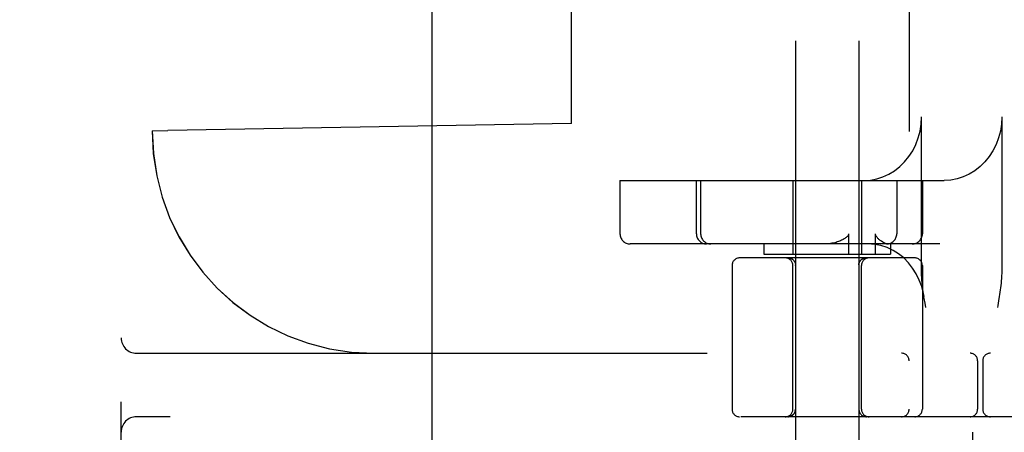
# Model space of a CAD drawing. Header units: inches. Extents: x 0 to 204, y 0 to 132.
# Tile 61 of 112: x 114.581 to 116.522, y 47.759 to 48.571. Entities that reach past the tile are written whole.
import ezdxf

# ---------------------------------------------------------------- set-up
doc = ezdxf.new("R2010")
doc.units = ezdxf.units.IN
doc.header["$LTSCALE"] = 11.243375
doc.header["$MEASUREMENT"] = 0
doc.linetypes.add('HIDDEN', pattern=[0.2, 0.1, -0.1])
doc.layers.add('DEFAULT_2', color=8, linetype='HIDDEN')

msp = doc.modelspace()

# ---------------------------------------------------------------- linework, layer by layer
at = {"layer": 'DEFAULT_2', "color": 8, "linetype": 'HIDDEN'}
for p, q in [((116.459, 52.2568), (116.459, 46.7563)), ((114.5815, 46.5396), (114.5815, 52.0396)), ((114.6565, 46.5396), (114.6565, 52.0396)), ((114.7815, 46.6946), (114.7815, 51.8846)), ((116.334, 51.7238), (116.334, 47.2893)), ((115.394, 47.6021), (115.394, 50.9771)), ((116.11, 50.7778), (116.11, 47.3086)), ((116.235, 50.7778), (116.235, 47.3086)), ((115.5925, 50.214), (115.5925, 48.3652)), ((115.6686, 48.3665), (115.6686, 50.2127)), ((115.6686, 48.3665), (114.8735, 48.3526)), ((115.5926, 48.3652), (115.5925, 48.3652)), ((116.3583, 48.0781), (116.3583, 48.3796)), ((116.5165, 48.3796), (116.5165, 48.0781)), ((114.8425, 48.3521), (114.8735, 48.3526)), ((114.8425, 48.3521), (114.8426, 48.3521)), ((115.7642, 48.2546), (115.7642, 48.1496)), ((115.7642, 48.2546), (116.4032, 48.2546)), ((115.9148, 48.1496), (115.9148, 48.2546)), ((115.9232, 48.2546), (115.9232, 48.1496)), ((116.105, 48.2546), (116.105, 48.1096)), ((116.24, 48.2546), (116.24, 48.1096)), ((116.3096, 48.2546), (116.3096, 48.1496)), ((116.3601, 48.2546), (116.3601, 48.1496)), ((116.2148, 48.1496), (116.2148, 48.1096)), ((116.2678, 48.1096), (116.2678, 48.1496)), ((116.3947, 48.1296), (115.7842, 48.1296)), ((116.0475, 48.1296), (116.0475, 48.1096)), ((116.2975, 48.1296), (116.2975, 48.1096)), ((116.345, 48.1021), (116, 48.1021)), ((116.0475, 48.1096), (116.2975, 48.1096)), ((116.0964, 48.1021), (116.0965, 48.1021)), ((116.0965, 48.1021), (116.0967, 48.1021)), ((116.0967, 48.1021), (116.0969, 48.1021)), ((116.0969, 48.1021), (116.0972, 48.1021)), ((116.0977, 48.102), (116.098, 48.102)), ((116.1026, 48.1005), (116.103, 48.1003)), ((116.103, 48.1003), (116.1033, 48.1001)), ((116.1033, 48.1001), (116.1037, 48.0999)), ((116.1043, 48.0994), (116.1046, 48.0992)), ((116.1046, 48.0992), (116.1049, 48.099)), ((116.1049, 48.099), (116.1052, 48.0987)), ((116.1052, 48.0987), (116.1055, 48.0985)), ((116.1055, 48.0985), (116.1058, 48.0982)), ((116.1057, 48.0982), (116.1059, 48.0981)), ((116.106, 48.0979), (116.1059, 48.0981)), ((116.106, 48.0979), (116.1063, 48.0977)), ((116.2371, 48.0956), (116.2369, 48.0952)), ((116.2375, 48.0962), (116.2373, 48.0959)), ((116.2384, 48.0974), (116.2382, 48.0971)), ((116.239, 48.0979), (116.2387, 48.0977)), ((116.2391, 48.0981), (116.2393, 48.0982)), ((116.2392, 48.0982), (116.2395, 48.0985)), ((116.2395, 48.0985), (116.2398, 48.0987)), ((116.2398, 48.0987), (116.2401, 48.099)), ((116.2407, 48.0994), (116.241, 48.0997)), ((116.241, 48.0997), (116.2414, 48.0999)), ((116.2413, 48.0999), (116.2417, 48.1001)), ((116.2417, 48.1001), (116.242, 48.1003)), ((116.2467, 48.1019), (116.247, 48.102)), ((116.247, 48.102), (116.2473, 48.102)), ((116.2473, 48.102), (116.2476, 48.102)), ((116.2476, 48.102), (116.2478, 48.1021)), ((116.248, 48.1021), (116.2483, 48.1021)), ((116.2483, 48.1021), (116.2485, 48.1021)), ((116.2485, 48.1021), (116.2486, 48.1021)), ((115.985, 48.0871), (115.985, 47.8046)), ((116.105, 47.8046), (116.105, 48.0871)), ((116.1101, 48.088), (116.1101, 48.0884)), ((116.1101, 48.0875), (116.1101, 48.088)), ((116.2349, 48.0884), (116.2349, 48.088)), ((116.2349, 48.088), (116.2349, 48.0875)), ((116.2349, 48.0875), (116.235, 48.078)), ((116.235, 48.078), (116.235, 48.0692)), ((116.24, 47.8046), (116.24, 48.0871)), ((116.36, 48.0871), (116.36, 47.8046)), ((116.3653, 48.0134), (116.3639, 48.0221)), ((116.5116, 48.0261), (116.5102, 48.0174)), ((116.3668, 48.0046), (116.3653, 48.0134)), ((114.8115, 47.9146), (117.0165, 47.9146)), ((116.469, 47.8996), (116.469, 47.8046)), ((116.479, 47.8996), (116.479, 47.8046)), ((117.1265, 47.7896), (114.8115, 47.7896))]:
    msp.add_line(p, q, dxfattribs=at)
for points in [[(116.245, 48.2546), (116.2578, 48.2554), (116.2702, 48.2577), (116.2824, 48.2616), (116.2942, 48.267), (116.3053, 48.2738), (116.3157, 48.2819), (116.3251, 48.2912), (116.3336, 48.3017), (116.341, 48.3131), (116.3471, 48.3254), (116.352, 48.3383), (116.3555, 48.3518), (116.3576, 48.3655), (116.3583, 48.3796)], [(116.5165, 48.3796), (116.5158, 48.3655), (116.5137, 48.3518), (116.5102, 48.3383), (116.5053, 48.3254), (116.4991, 48.3131), (116.4918, 48.3017), (116.4833, 48.2912), (116.4738, 48.2819), (116.4635, 48.2738), (116.4524, 48.267), (116.4406, 48.2616), (116.4284, 48.2577), (116.416, 48.2554), (116.4032, 48.2546)], [(116.2148, 48.1496), (116.2146, 48.1482), (116.2141, 48.1469), (116.2134, 48.1457), (116.2125, 48.1445), (116.2114, 48.1434), (116.2102, 48.1424), (116.2089, 48.1414), (116.2075, 48.1404), (116.2059, 48.1395), (116.2042, 48.1386), (116.2025, 48.1377), (116.2006, 48.1368), (116.1987, 48.1359), (116.1967, 48.1351), (116.1945, 48.1343), (116.1923, 48.1336), (116.19, 48.1328), (116.1875, 48.1321), (116.1848, 48.1315), (116.182, 48.1309), (116.179, 48.1304), (116.1759, 48.13), (116.1726, 48.1297), (116.1691, 48.1296)], [(116.2767, 48.1367), (116.2756, 48.1376), (116.2746, 48.1385), (116.2736, 48.1395), (116.2726, 48.1404), (116.2717, 48.1414), (116.2709, 48.1424), (116.2701, 48.1434), (116.2694, 48.1445), (116.2687, 48.1457), (116.2682, 48.147), (116.2679, 48.1482), (116.2678, 48.1496)], [(116.2922, 48.1296), (116.29, 48.1299), (116.2875, 48.1306), (116.2849, 48.1316), (116.2822, 48.1331), (116.2794, 48.1348), (116.2767, 48.1367)], [(116.3633, 48.026), (116.3622, 48.0322), (116.3587, 48.0456), (116.354, 48.0585), (116.348, 48.0707), (116.3408, 48.0821), (116.3326, 48.0926), (116.3233, 48.102), (116.3131, 48.1101), (116.3022, 48.117), (116.2906, 48.1224), (116.2785, 48.1264), (116.2661, 48.1288), (116.2534, 48.1296)], [(116.0963, 48.1024), (116.0959, 48.1025), (116.0955, 48.1025), (116.0951, 48.1025)], [(116.0955, 48.1025), (116.0959, 48.1025), (116.0963, 48.1024), (116.0966, 48.1024), (116.097, 48.1024), (116.0974, 48.1023), (116.0978, 48.1022), (116.0982, 48.1022), (116.0986, 48.1021), (116.099, 48.102), (116.0994, 48.1019), (116.0997, 48.1018), (116.1001, 48.1016), (116.1005, 48.1015), (116.1009, 48.1014), (116.1012, 48.1012), (116.1016, 48.1011), (116.1019, 48.1009), (116.1023, 48.1007), (116.1026, 48.1005), (116.103, 48.1003), (116.1033, 48.1001), (116.1036, 48.0999), (116.104, 48.0997), (116.1043, 48.0995), (116.1046, 48.0992), (116.1049, 48.099), (116.1052, 48.0987)], [(116.0974, 48.1023), (116.097, 48.1024), (116.0966, 48.1024)], [(116.0972, 48.1021), (116.0974, 48.102), (116.0977, 48.102)], [(116.0997, 48.1018), (116.0994, 48.1019), (116.099, 48.102), (116.0986, 48.1021), (116.0982, 48.1022), (116.0978, 48.1022)], [(116.098, 48.102), (116.0983, 48.1019), (116.0986, 48.1019), (116.0989, 48.1018), (116.0992, 48.1018), (116.0996, 48.1017), (116.0999, 48.1016), (116.1002, 48.1015), (116.1006, 48.1014), (116.1009, 48.1013), (116.1013, 48.1011), (116.1016, 48.101), (116.102, 48.1008), (116.1023, 48.1007), (116.1026, 48.1005)], [(116.0982, 48.1019), (116.0985, 48.1019), (116.0988, 48.1018), (116.0991, 48.1018), (116.0994, 48.1017), (116.0997, 48.1016), (116.1, 48.1015), (116.1004, 48.1014), (116.1007, 48.1013), (116.101, 48.1012), (116.1014, 48.1011), (116.1017, 48.1009), (116.102, 48.1008), (116.1024, 48.1006), (116.1027, 48.1004)], [(116.1023, 48.1007), (116.1019, 48.1009), (116.1016, 48.1011), (116.1012, 48.1012)], [(116.1049, 48.099), (116.1046, 48.0992), (116.1043, 48.0995), (116.104, 48.0997), (116.1036, 48.0999), (116.1033, 48.1001), (116.103, 48.1003)], [(116.1036, 48.0999), (116.104, 48.0997), (116.1043, 48.0994)], [(116.1085, 48.0946), (116.1083, 48.0949), (116.1081, 48.0952), (116.1079, 48.0956), (116.1077, 48.0959), (116.1075, 48.0962), (116.1073, 48.0965), (116.107, 48.0968), (116.1068, 48.0971), (116.1066, 48.0974), (116.1063, 48.0977)], [(116.1085, 48.0946), (116.1087, 48.0942), (116.1088, 48.0939), (116.109, 48.0935), (116.1091, 48.0932), (116.1093, 48.0928), (116.1094, 48.0925), (116.1095, 48.0921), (116.1096, 48.0918), (116.1097, 48.0914), (116.1098, 48.091), (116.1099, 48.0907), (116.1099, 48.0903), (116.11, 48.0899), (116.1101, 48.0895), (116.1101, 48.0892), (116.1101, 48.0888), (116.1101, 48.0884)], [(116.2349, 48.0884), (116.2349, 48.0888), (116.2349, 48.0892), (116.2349, 48.0895), (116.235, 48.0899), (116.235, 48.0903), (116.2351, 48.0907), (116.2352, 48.091), (116.2353, 48.0914), (116.2354, 48.0918), (116.2355, 48.0921), (116.2356, 48.0925), (116.2357, 48.0928), (116.2359, 48.0932), (116.236, 48.0935), (116.2362, 48.0939), (116.2363, 48.0942), (116.2365, 48.0946), (116.2367, 48.0949), (116.2369, 48.0952), (116.2371, 48.0956), (116.2373, 48.0959), (116.2375, 48.0962), (116.2377, 48.0965), (116.238, 48.0968), (116.2382, 48.0971), (116.2384, 48.0974), (116.2387, 48.0977), (116.239, 48.0979), (116.2391, 48.0981)], [(116.2401, 48.099), (116.2404, 48.0992), (116.2407, 48.0995), (116.241, 48.0997), (116.2414, 48.0999), (116.2417, 48.1001), (116.242, 48.1003), (116.2424, 48.1005), (116.2427, 48.1007), (116.2431, 48.1009), (116.2434, 48.1011), (116.2438, 48.1012), (116.2441, 48.1014), (116.2445, 48.1015), (116.2449, 48.1016), (116.2453, 48.1018), (116.2456, 48.1019), (116.246, 48.102), (116.2464, 48.1021), (116.2468, 48.1022), (116.2472, 48.1022), (116.2476, 48.1023), (116.248, 48.1024), (116.2484, 48.1024), (116.2487, 48.1024), (116.2491, 48.1025), (116.2495, 48.1025), (116.2499, 48.1025)], [(116.2476, 48.1023), (116.2472, 48.1022), (116.2468, 48.1022), (116.2464, 48.1021), (116.246, 48.102), (116.2456, 48.1019), (116.2453, 48.1018), (116.2449, 48.1016), (116.2445, 48.1015), (116.2441, 48.1014), (116.2438, 48.1012), (116.2434, 48.1011), (116.2431, 48.1009), (116.2427, 48.1007), (116.2424, 48.1005), (116.242, 48.1003), (116.2417, 48.1001), (116.2414, 48.0999), (116.241, 48.0997), (116.2407, 48.0995), (116.2404, 48.0992), (116.2401, 48.099)], [(116.2401, 48.099), (116.2404, 48.0992), (116.2407, 48.0994)], [(116.242, 48.1003), (116.2424, 48.1005), (116.2427, 48.1007), (116.243, 48.1008), (116.2434, 48.101), (116.2437, 48.1011), (116.2441, 48.1013), (116.2444, 48.1014), (116.2448, 48.1015), (116.2451, 48.1016), (116.2454, 48.1017), (116.2458, 48.1018), (116.2461, 48.1018), (116.2464, 48.1019), (116.2467, 48.1019)], [(116.2423, 48.1004), (116.2426, 48.1006), (116.243, 48.1008), (116.2433, 48.1009), (116.2436, 48.1011), (116.244, 48.1012), (116.2443, 48.1013), (116.2446, 48.1014), (116.245, 48.1015), (116.2453, 48.1016), (116.2456, 48.1017), (116.2459, 48.1018), (116.2462, 48.1018), (116.2465, 48.1019), (116.2468, 48.1019)], [(116.2478, 48.1021), (116.2481, 48.1021), (116.2483, 48.1021)], [(116.2487, 48.1024), (116.2484, 48.1024), (116.248, 48.1024)], [(116.2499, 48.1025), (116.2495, 48.1025), (116.2491, 48.1025)], [(116.1101, 48.0875), (116.1101, 48.0827), (116.11, 48.0735)], [(116.3639, 48.0221), (116.3632, 48.0265), (116.3625, 48.0309), (116.3619, 48.0354), (116.3613, 48.0399), (116.3607, 48.0444), (116.3601, 48.049), (116.3597, 48.0536), (116.3592, 48.0584), (116.3589, 48.0631), (116.3586, 48.068), (116.3584, 48.073), (116.3583, 48.0781)], [(116.5165, 48.0781), (116.5164, 48.0724), (116.5162, 48.0669), (116.5159, 48.0619), (116.5155, 48.057), (116.5151, 48.0524), (116.5146, 48.0479), (116.5141, 48.0435), (116.5135, 48.0391), (116.5129, 48.0348), (116.5123, 48.0304), (116.5116, 48.0261)], [(116.5102, 48.0174), (116.5088, 48.0088), (116.5081, 48.0046)], [(116.11, 47.8046), (116.11, 47.8043), (116.11, 47.8039), (116.11, 47.8035), (116.1099, 47.8031), (116.1099, 47.8027), (116.1098, 47.8024), (116.1098, 47.802), (116.1097, 47.8016), (116.1096, 47.8012), (116.1095, 47.8008), (116.1094, 47.8004), (116.1093, 47.8), (116.1092, 47.7997), (116.109, 47.7993), (116.1089, 47.7989), (116.1087, 47.7986), (116.1086, 47.7982), (116.1084, 47.7979), (116.1082, 47.7975), (116.108, 47.7972), (116.1078, 47.7968), (116.1076, 47.7965), (116.1074, 47.7961), (116.1072, 47.7958), (116.1069, 47.7955), (116.1067, 47.7952), (116.1064, 47.7949), (116.1062, 47.7946), (116.1059, 47.7943), (116.1056, 47.794), (116.1054, 47.7937), (116.1051, 47.7935), (116.1048, 47.7932), (116.1045, 47.793), (116.1042, 47.7927), (116.1038, 47.7925), (116.1035, 47.7922), (116.1032, 47.792), (116.1029, 47.7918), (116.1025, 47.7916), (116.1022, 47.7914), (116.1018, 47.7912), (116.1015, 47.7911), (116.1011, 47.7909), (116.1008, 47.7907), (116.1004, 47.7906), (116.1, 47.7905), (116.0996, 47.7903), (116.0993, 47.7902), (116.0989, 47.7901), (116.0985, 47.79), (116.0981, 47.7899), (116.0977, 47.7898), (116.0973, 47.7898), (116.0969, 47.7897), (116.0966, 47.7897), (116.0962, 47.7896), (116.0958, 47.7896), (116.0954, 47.7896), (116.095, 47.7896)]]:
    msp.add_lwpolyline(points, dxfattribs=at)
for centre, radius, start, end in [((115.28, 48.3521), 0.4375, 180, 270), ((115.2801, 48.3521), 0.4375, 180, 270), ((115.7842, 48.1496), 0.02, 180, 270), ((115.9348, 48.1496), 0.02, 180, 270), ((115.9432, 48.1496), 0.02, 180, 270), ((116.2896, 48.1496), 0.02, 270, 360), ((116.3401, 48.1496), 0.02, 270, 360), ((116, 48.0871), 0.015, 90, 180), ((116.09, 48.0871), 0.015, 0, 90), ((116.255, 48.0871), 0.015, 90, 180), ((116.345, 48.0871), 0.015, 0, 90), ((114.8115, 47.9446), 0.03, 180, 270), ((116.319, 47.8996), 0.015, 0, 90), ((116.454, 47.8996), 0.015, 0, 90), ((116.494, 47.8996), 0.015, 90, 180), ((116, 47.8046), 0.015, 180, 270), ((116.09, 47.8046), 0.015, 270, 360), ((116.095, 47.8046), 0.015, 270, 360), ((116.25, 47.8046), 0.015, 180, 270), ((116.255, 47.8046), 0.015, 180, 270), ((116.319, 47.8046), 0.015, 270, 360), ((116.345, 47.8046), 0.015, 270, 360), ((116.454, 47.8046), 0.015, 270, 360), ((116.494, 47.8046), 0.015, 180, 270), ((114.8115, 47.7596), 0.03, 90, 180)]:
    msp.add_arc(centre, radius, start, end, dxfattribs=at)

doc.saveas('drawing.dxf')
